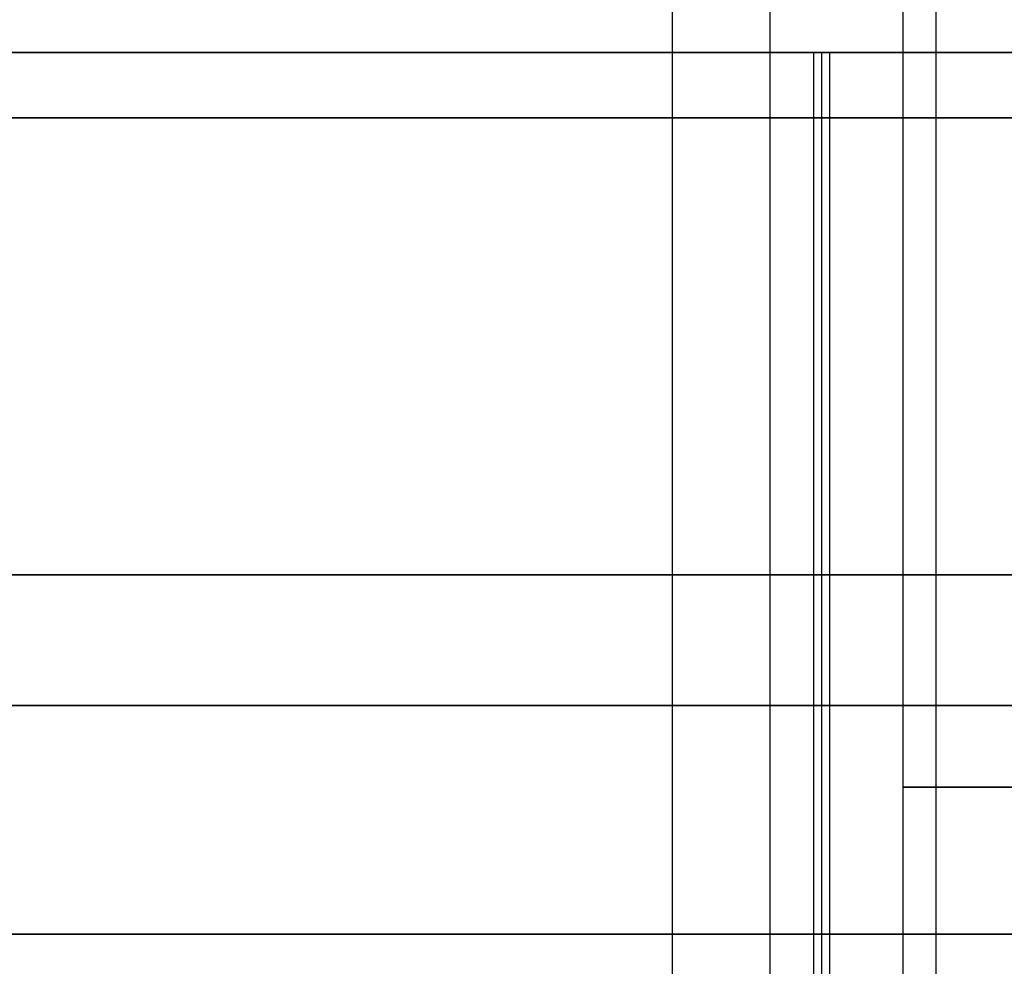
# Model space of a CAD drawing. Header units: millimetres. Extents: x 0 to 284, y -110 to 65.
# Tile 95 of 227: x 248.25 to 249.76, y -91.3 to -89.85. Entities that reach past the tile are written whole.
import ezdxf

# ---------------------------------------------------------------- set-up
doc = ezdxf.new("R2010")
doc.units = ezdxf.units.MM
doc.layers.add('Layer 01', color=7, linetype='Continuous', true_color=0x000000)

msp = doc.modelspace()

# ---------------------------------------------------------------- linework, layer by layer
at = {"layer": 'Layer 01'}
for p, q in [((249.6531, -89.25, 24.0461), (249.6531, -102.6, 24.0461)), ((249.6031, -92.7, 24.0452), (249.6031, -89.35, 24.0452)), ((249.4783, -89.9, 31.1964), (249.4783, -108.35, 31.1964))]:
    msp.add_line(p, q, dxfattribs=at)
at = {"layer": 'Layer 01', "extrusion": (-8.64281e-17, -1, 1.12205e-15)}
msp.add_arc((250.5, 18.5, 89.9), 13.425, 94.4163, 181, dxfattribs=at)
at = {"layer": 'Layer 01', "extrusion": (-5.38561e-16, -1, 5.27736e-16)}
msp.add_arc((250.5, 18.5, 89.9), 13.425, 181, 1, dxfattribs=at)
at = {"layer": 'Layer 01', "extrusion": (-1.31669e-15, 1, 1.18958e-15)}
msp.add_arc((-250.5, 18.5, -89.9), 12.05, 359, 85.19333, dxfattribs=at)
at = {"layer": 'Layer 01', "extrusion": (5.98945e-16, 1, -5.26682e-16)}
msp.add_arc((-250.5, 18.5, -89.9), 12.05, 179, 359, dxfattribs=at)
at = {"layer": 'Layer 01', "extrusion": (1.1102e-16, -1, 1.93786e-18)}
for centre, radius in [((250.5, 18.5, 90), 11.95), ((250.5, 18.5, 90.7), 11.25)]:
    msp.add_arc(centre, radius, 91, 271, dxfattribs=at)
at = {"layer": 'Layer 01', "extrusion": (4.38683e-16, -1, 5.44794e-16)}
for start, end in [(1, 181), (181, 1)]:
    msp.add_arc((250.5, 18.5, 90.9), 15.8559, start, end, dxfattribs=at)
at = {"layer": 'Layer 01', "extrusion": (0, 1, 0)}
for centre, radius, start, end in [((-250.403, 24.0592, -91.025), 0.8, 269, 89), ((-250.5, 18.5, -91.25), 11.25, 269, 89), ((-250.5, 18.5, -91.25), 1.25, 359, 179), ((-250.5, 18.5, -91.25), 1.25, 179, 359)]:
    msp.add_arc(centre, radius, start, end, dxfattribs=at)
at = {"layer": 'Layer 01'}
for points in [[(249.3997, -106.2, 18.0211), (249.3997, -97.95, 18.0211), (249.3997, -89.7, 18.0211)], [(249.2502, -92.7, 18.4782), (249.2502, -91.25, 18.4782), (249.2502, -89.8, 18.4782)], [(249.4662, -108.4, 31.8851), (249.4662, -99.15, 31.8851), (249.4662, -89.9, 31.8851)], [(249.4903, -89.9, 30.5076), (249.4783, -89.9, 31.1964), (249.4662, -89.9, 31.8851)], [(249.4903, -89.9, 30.5076), (249.4903, -98.65, 30.5076), (249.4903, -107.4, 30.5076)], [(235.2216, -90.9, 37.1862), (250.1693, -90.9, 37.4471), (265.117, -90.9, 37.708)], [(265.7784, -90.9, -0.1862), (250.8307, -90.9, -0.4471), (235.883, -90.9, -0.708)]]:
    msp.add_open_spline(points, degree=2, dxfattribs=at)

doc.saveas('drawing.dxf')
